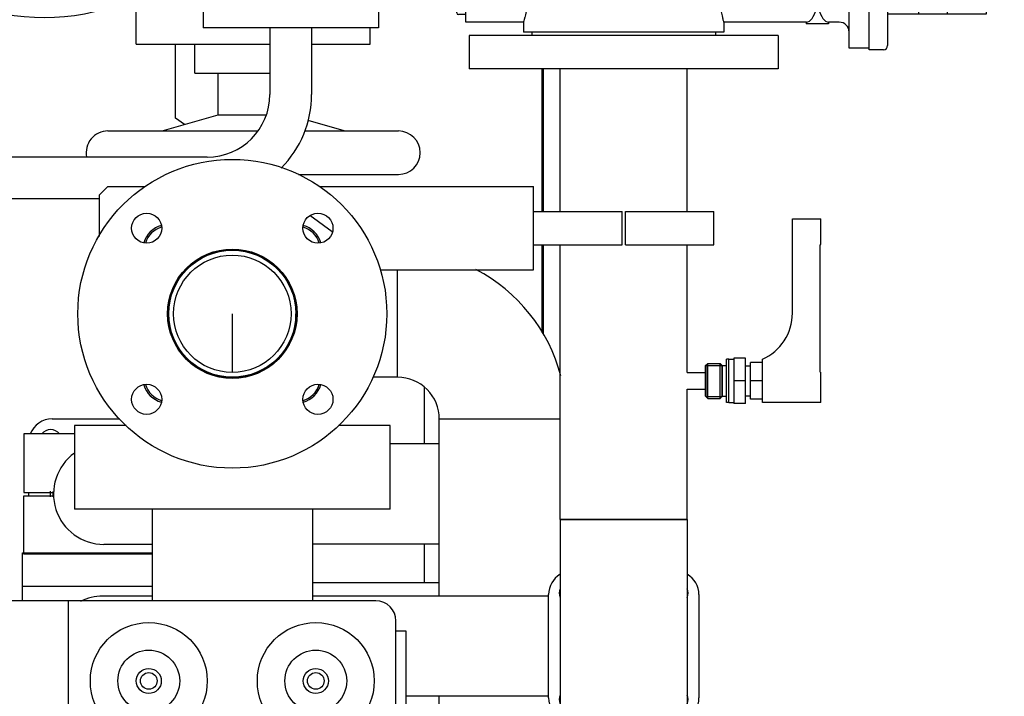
# Model space of a CAD drawing. Header units: millimetres. Extents: x 0 to 1189, y 0 to 841.
# Tile 176 of 179: x 947 to 971, y 673 to 689. Entities that reach past the tile are written whole.
import ezdxf
from ezdxf.enums import TextEntityAlignment as Align

# ---------------------------------------------------------------- set-up
doc = ezdxf.new("R2010")
doc.units = ezdxf.units.MM
doc.header["$LTSCALE"] = 65.395
doc.layers.get('0').update_dxf_attribs({"linetype": 'CONTINUOUS'})
for name, color, linetype in [('0006_725600_24_SIMPLE1_X_PBL464', 7, 'CONTINUOUS'), ('1907_153701_06_AC_PBL571', 7, 'CONTINUOUS'), ('1907_153701_06_AC_PBL572', 7, 'CONTINUOUS'), ('25007_040000_TLKGS_KS_V_ABL574', 7, 'CONTINUOUS'), ('25007_041000_TLKGS_KS_V_ABL575', 7, 'CONTINUOUS'), ('25007_060000_TLKGS_KGS_V_ABL465', 7, 'CONTINUOUS'), ('25007_061000_TLKGS_KGS_V_ABL466', 7, 'CONTINUOUS'), ('25007_153200_271333_ABL395', 7, 'CONTINUOUS'), ('25007_153200_34_ABL549', 7, 'CONTINUOUS'), ('25007_153200_34_T1_PBL550', 7, 'CONTINUOUS'), ('25007_153200_34_T2_PBL558', 7, 'CONTINUOUS'), ('25007_153200_46_ABL475', 7, 'CONTINUOUS'), ('25007_153200_46_T1_PBL476', 7, 'CONTINUOUS'), ('25007_153200_47_ABL417', 7, 'CONTINUOUS'), ('25007_153200_47_T1_PBL708', 7, 'CONTINUOUS'), ('25007_153200_47_T2_PBL496', 7, 'CONTINUOUS'), ('25007_153202_22_ABL695', 7, 'CONTINUOUS'), ('25007_153202_22_T1_PBL696', 7, 'CONTINUOUS'), ('25007_153202_23_ABL700', 7, 'CONTINUOUS'), ('25007_153202_23_T1_PBL701', 7, 'CONTINUOUS'), ('25007_153202_26_ABL462', 7, 'CONTINUOUS'), ('25007_153202_26_T1_PBL498', 7, 'CONTINUOUS'), ('25007_153202_48_ABL689', 7, 'CONTINUOUS'), ('25007_153202_48_ABL691', 7, 'CONTINUOUS'), ('25007_153202_48_T2_PBL2382', 7, 'CONTINUOUS'), ('25007_153701_26_PBL489', 7, 'CONTINUOUS'), ('25007_153701_48_PBL567', 7, 'CONTINUOUS'), ('6M25C_GENSET_GENERATOR_ABL479', 7, 'CONTINUOUS'), ('ARI_ZESA_DN80_PN16_EPDM_PBL587', 7, 'CONTINUOUS'), ('BOGEN-S-2D-90-60_3X2_9_PBL495', 7, 'CONTINUOUS'), ('BOGEN-S-2D-90-76_1X2_9_PBL551', 7, 'CONTINUOUS'), ('D7603-A21X26-CU_PBL555', 7, 'CONTINUOUS'), ('DIN16182-BG100X63_PBL455', 7, 'CONTINUOUS'), ('E1514-IBC_DN65PN40X2_PBL2381', 7, 'CONTINUOUS'), ('links_2_VBL392', 7, 'CONTINUOUS'), ('N4011-C1-90X61_PBL418', 7, 'CONTINUOUS'), ('N4011-C1-90X61_PBL552', 7, 'CONTINUOUS'), ('N4011-C1-90X61_PBL702', 7, 'CONTINUOUS'), ('RKD3000-60_PBL490', 7, 'CONTINUOUS'), ('RKD3000-60_PBL494', 7, 'CONTINUOUS'), ('RKD3000-60_PBL542', 7, 'CONTINUOUS')]:
    doc.layers.add(name, color=color, linetype=linetype)
doc.styles.get("Standard").update_dxf_attribs({"font": 'txt', "width": 0.6})
doc.dimstyles.new('DIMSTYLE_2', dxfattribs={"dimtxt": 3.5, "dimasz": 3.5, "dimexe": 1.8, "dimexo": 0, "dimgap": 0.875, "dimtad": 1, "dimdec": 0, "dimlfac": 25, "dimdsep": 46, "dimtxsty": 'STANDARD', "dimblk": '_FILLED', "dimblk1": '_FILLED', "dimblk2": '_FILLED', "dimcen": 0.09, "dimadec": 0, "dimazin": 0, "dimtp": 2, "dimtm": 2, "dimtfac": 1, "dimtdec": 0, "dimtofl": 0, "dimtmove": 0, "dimatfit": 3, "dimldrblk": '_FILLED', "dimfxl": 1, "dimtolj": 1, "dimarcsym": 0})
doc.dimstyles.new('DIMSTYLE_4', dxfattribs={"dimtxt": 3.5, "dimasz": 3.5, "dimexe": 1.8, "dimexo": 0, "dimgap": 0.875, "dimtad": 1, "dimlfac": 25, "dimdsep": 46, "dimtxsty": 'STANDARD', "dimblk": '_FILLED', "dimblk1": '_FILLED', "dimblk2": '_FILLED', "dimcen": 0.09, "dimadec": 0, "dimazin": 0, "dimtp": 1.2, "dimtm": 1.2, "dimtfac": 1, "dimtofl": 0, "dimtmove": 0, "dimatfit": 3, "dimldrblk": '_FILLED', "dimfxl": 1, "dimtolj": 1, "dimarcsym": 0})

# ---------------------------------------------------------------- blocks, each defined once
blk = doc.blocks.new('_FILLED')
at = {"color": 0, "linetype": 'BYBLOCK'}
blk.add_solid([(0, 0), (-1, 0.1671), (-1, -0.1671)], dxfattribs=at)
blk = doc.blocks.new('*D12')
at = {"color": 2, "linetype": 'CONTINUOUS'}
for p, q in [((971.96, 792.776), (989.84, 792.776)), ((988.04, 792.776), (988.04, 716.188)), ((988.04, 639.6), (988.04, 716.188)), ((958, 639.6), (989.84, 639.6))]:
    blk.add_line(p, q, dxfattribs=at)
at = {"color": 2, "linetype": 'CONTINUOUS', "xscale": 3.5, "yscale": 3.5, "zscale": 3.5}
for p, rotation in [((988.04, 792.776), 90), ((988.04, 639.6), 270)]:
    blk.add_blockref('_FILLED', p, dxfattribs=dict(at, rotation=rotation))
at = {"color": 2, "linetype": 'CONTINUOUS', "width": 0.672619}
blk.add_text('3829', height=3.5, rotation=90, dxfattribs=at).set_placement((987.165, 716.188), align=Align.CENTER)
blk = doc.blocks.new('*D13')
at = {"color": 2, "linetype": 'CONTINUOUS'}
for p, q in [((946.753, 690), (982.84, 690)), ((981.04, 690), (981.04, 664.8)), ((981.04, 639.6), (981.04, 664.8)), ((958, 639.6), (982.84, 639.6))]:
    blk.add_line(p, q, dxfattribs=at)
at = {"color": 2, "linetype": 'CONTINUOUS', "xscale": 3.5, "yscale": 3.5, "zscale": 3.5}
for p, rotation in [((981.04, 690), 90), ((981.04, 639.6), 270)]:
    blk.add_blockref('_FILLED', p, dxfattribs=dict(at, rotation=rotation))
at = {"color": 2, "linetype": 'CONTINUOUS', "width": 0.636905}
blk.add_text('1260', height=3.5, rotation=90, dxfattribs=at).set_placement((980.165, 664.8), align=Align.CENTER)
blk = doc.blocks.new('N4011-C1-90X61_PBL418', base_point=(961.378, 657.371))
at = {"layer": 'N4011-C1-90X61_PBL418', "color": 7, "linetype": 'CONTINUOUS'}
for p, q in [((962.554, 657.671), (960.202, 657.671)), ((962.554, 657.071), (962.554, 657.671)), ((962.554, 657.071), (960.202, 657.071))]:
    blk.add_line(p, q, dxfattribs=at)
blk = doc.blocks.new('BOGEN-S-2D-90-60_3X2_9_PBL495', base_point=(949.374, 677.407))
at = {"layer": 'BOGEN-S-2D-90-60_3X2_9_PBL495', "color": 7, "linetype": 'CONTINUOUS'}
blk.add_line((950.28, 676.314), (949.123, 676.314), dxfattribs=at)
blk.add_arc((949.123, 677.52), 1.206, 125.685, 270, dxfattribs=at)
blk = doc.blocks.new('25007_153200_47_T2_PBL496', base_point=(955.639, 677.52))
at = {"layer": '25007_153200_47_T2_PBL496', "color": 7, "linetype": 'CONTINUOUS'}
for p, q in [((957.158, 678.72), (955.98, 678.72)), ((957.158, 676.32), (954.12, 676.32))]:
    blk.add_line(p, q, dxfattribs=at)
blk = doc.blocks.new('N4011-C1-90X61_PBL552', base_point=(948.413, 678.387))
at = {"layer": 'N4011-C1-90X61_PBL552', "color": 7, "linetype": 'CONTINUOUS'}
for p, q in [((947.883, 679.32), (949.503, 679.32)), ((947.323, 677.48), (947.323, 677.56))]:
    blk.add_line(p, q, dxfattribs=at)
for centre, radius, start, end in [((947.883, 678.76), 0.56, 90, 159.0382), ((947.85, 678.793), 0.27, 38.3673, 141.6327), ((949.123, 677.52), 1.289, 177.0251, 182.9676), ((949.123, 677.52), 1.22, 176.976, 183.0164)]:
    blk.add_arc(centre, radius, start, end, dxfattribs=at)
blk = doc.blocks.new('25007_153200_47_T1_PBL708', base_point=(961.954, 661.974))
at = {"layer": '25007_153200_47_T1_PBL708', "color": 7, "linetype": 'CONTINUOUS'}
for p, q in [((961.954, 664.6), (961.954, 666.277)), ((961.954, 661), (961.954, 662.6)), ((961.954, 657.671), (961.954, 660.12))]:
    blk.add_line(p, q, dxfattribs=at)
blk = doc.blocks.new('25007_153200_47_ABL417', base_point=(954.939, 668.195))
at = {"layer": '25007_153200_47_T1_PBL708'}
blk.add_blockref('25007_153200_47_T1_PBL708', (961.954, 661.974), dxfattribs=at)
at = {"layer": '25007_153200_47_T2_PBL496'}
blk.add_blockref('25007_153200_47_T2_PBL496', (955.639, 677.52), dxfattribs=at)
at = {"layer": 'BOGEN-S-2D-90-60_3X2_9_PBL495'}
blk.add_blockref('BOGEN-S-2D-90-60_3X2_9_PBL495', (949.374, 677.407), dxfattribs=at)
at = {"layer": 'N4011-C1-90X61_PBL418'}
blk.add_blockref('N4011-C1-90X61_PBL418', (961.378, 657.371), dxfattribs=at)
at = {"layer": 'N4011-C1-90X61_PBL552'}
blk.add_blockref('N4011-C1-90X61_PBL552', (948.413, 678.387), dxfattribs=at)
blk = doc.blocks.new('DIN16182-BG100X63_PBL455', base_point=(964.696, 681.902))
at = {"layer": 'DIN16182-BG100X63_PBL455', "color": 7, "linetype": 'CONTINUOUS'}
for p, q in [((965.615, 684.112), (966.295, 684.112)), ((965.615, 681.852), (965.615, 684.112)), ((966.295, 683.496), (966.295, 684.112)), ((966.277, 683.492), (966.295, 683.496)), ((966.277, 680.437), (966.277, 683.492)), ((963.535, 680.6), (963.586, 680.651)), ((963.535, 679.864), (963.535, 680.6)), ((963.539, 680.604), (963.539, 679.86)), ((963.586, 680.651), (963.884, 680.651)), ((963.586, 679.813), (963.586, 680.651)), ((963.884, 680.651), (963.935, 680.6)), ((963.884, 679.813), (963.884, 680.651)), ((963.931, 680.604), (963.931, 679.86)), ((963.935, 680.6), (964.035, 680.6)), ((963.935, 679.864), (963.935, 680.6)), ((964.095, 680.752), (964.215, 680.752)), ((964.095, 679.712), (964.095, 680.752)), ((964.495, 680.772), (964.215, 680.772)), ((964.215, 680.772), (964.215, 679.692)), ((964.495, 679.692), (964.495, 680.772)), ((964.895, 680.672), (964.615, 680.672)), ((964.615, 679.792), (964.615, 680.672)), ((964.895, 679.712), (964.895, 680.752)), ((963.097, 680.432), (963.535, 680.432)), ((964.495, 680.592), (964.615, 680.592)), ((966.277, 680.437), (966.295, 680.432)), ((966.295, 679.712), (966.295, 680.432)), ((964.495, 680.232), (964.215, 680.232)), ((964.895, 680.232), (964.615, 680.232)), ((963.097, 680.032), (963.535, 680.032)), ((963.535, 679.864), (963.586, 679.813)), ((963.586, 679.813), (963.884, 679.813)), ((963.884, 679.813), (963.935, 679.864)), ((963.935, 679.864), (964.035, 679.864)), ((964.095, 679.712), (964.215, 679.712)), ((964.495, 679.692), (964.215, 679.692)), ((964.495, 679.872), (964.615, 679.872)), ((964.895, 679.792), (964.615, 679.792)), ((966.295, 679.712), (964.895, 679.712))]:
    blk.add_line(p, q, dxfattribs=at)
at = {"layer": 'DIN16182-BG100X63_PBL455', "color": 2, "linetype": 'CONTINUOUS'}
for p, q in [((963.539, 680.604), (963.931, 680.604)), ((963.539, 679.86), (963.931, 679.86))]:
    blk.add_line(p, q, dxfattribs=at)
at = {"layer": 'DIN16182-BG100X63_PBL455', "color": 7, "linetype": 'CONTINUOUS'}
blk.add_arc((964.415, 681.852), 1.2, 293.5782, 360, dxfattribs=at)
blk = doc.blocks.new('EN1092-1-01A-DN65_PN16-77_5_PBL463', base_point=(961.575, 670.632))
at = {"layer": 'EN1092-1-01A-DN65_PN16-77_5_PBL463', "color": 7, "linetype": 'CONTINUOUS'}
for p, q in [((957.875, 671.032), (965.275, 671.032)), ((957.875, 670.232), (957.875, 671.032)), ((965.275, 670.232), (965.275, 671.032)), ((957.875, 670.232), (965.275, 670.232))]:
    blk.add_line(p, q, dxfattribs=at)
blk = doc.blocks.new('T-STUECK-S-76_1X2_9-60_3X2_9_PBL497', base_point=(961.575, 673.972))
at = {"layer": 'T-STUECK-S-76_1X2_9-60_3X2_9_PBL497', "color": 7, "linetype": 'CONTINUOUS'}
for p, q in [((963.097, 676.912), (960.053, 676.912)), ((960.053, 676.912), (960.053, 671.032)), ((963.097, 676.912), (963.097, 671.032))]:
    blk.add_line(p, q, dxfattribs=at)
blk = doc.blocks.new('25007_153202_26_T1_PBL498', base_point=(961.575, 682.31))
at = {"layer": '25007_153202_26_T1_PBL498', "color": 7, "linetype": 'CONTINUOUS'}
for p, q in [((960.053, 684.291), (960.053, 687.708)), ((963.097, 684.291), (963.097, 687.708)), ((960.053, 676.912), (960.053, 683.491)), ((963.097, 680.432), (963.097, 683.491)), ((963.097, 676.912), (963.097, 680.032)), ((960.053, 676.912), (963.097, 676.912))]:
    blk.add_line(p, q, dxfattribs=at)
blk = doc.blocks.new('EN1092-1-01A-DN65_PN16-77_5_PBL589', base_point=(961.575, 688.108))
at = {"layer": 'EN1092-1-01A-DN65_PN16-77_5_PBL589', "color": 7, "linetype": 'CONTINUOUS'}
for p, q in [((965.275, 688.508), (957.875, 688.508)), ((957.875, 688.508), (957.875, 687.708)), ((965.275, 688.508), (965.275, 687.708)), ((965.275, 687.708), (957.875, 687.708))]:
    blk.add_line(p, q, dxfattribs=at)
blk = doc.blocks.new('N4011-C1-90X61_PBL702', base_point=(961.575, 673.872))
at = {"layer": 'N4011-C1-90X61_PBL702', "color": 7, "linetype": 'CONTINUOUS'}
for p, q in [((959.775, 672.632), (959.775, 675.112)), ((963.375, 675.112), (963.375, 672.632))]:
    blk.add_line(p, q, dxfattribs=at)
for centre, radius, start, end in [((960.335, 675.112), 0.56, 120.2787, 180), ((962.815, 675.112), 0.56, 0, 59.7213), ((960.302, 675.145), 0.27, 157.4866, 202.5134), ((962.848, 675.145), 0.27, 337.4866, 22.5134), ((960.335, 672.632), 0.56, 180, 239.7213), ((960.302, 672.599), 0.27, 157.4866, 202.5134), ((962.848, 672.599), 0.27, 337.4866, 22.5134), ((962.815, 672.632), 0.56, 300.2787, 360)]:
    blk.add_arc(centre, radius, start, end, dxfattribs=at)
blk = doc.blocks.new('25007_153202_26_ABL462', base_point=(961.575, 679.37))
at = {"layer": '25007_153202_26_T1_PBL498'}
blk.add_blockref('25007_153202_26_T1_PBL498', (961.575, 682.31), dxfattribs=at)
at = {"layer": 'EN1092-1-01A-DN65_PN16-77_5_PBL463'}
blk.add_blockref('EN1092-1-01A-DN65_PN16-77_5_PBL463', (961.575, 670.632), dxfattribs=at)
at = {"layer": 'EN1092-1-01A-DN65_PN16-77_5_PBL589'}
blk.add_blockref('EN1092-1-01A-DN65_PN16-77_5_PBL589', (961.575, 688.108), dxfattribs=at)
at = {"layer": 'N4011-C1-90X61_PBL702'}
blk.add_blockref('N4011-C1-90X61_PBL702', (961.575, 673.872), dxfattribs=at)
at = {"layer": 'T-STUECK-S-76_1X2_9-60_3X2_9_PBL497'}
blk.add_blockref('T-STUECK-S-76_1X2_9-60_3X2_9_PBL497', (961.575, 673.972), dxfattribs=at)
blk = doc.blocks.new('25007_153200_46_T1_PBL476', base_point=(954.169, 673.872))
at = {"layer": '25007_153200_46_T1_PBL476', "color": 7, "linetype": 'CONTINUOUS'}
for p, q in [((950.28, 675.072), (949.095, 675.072)), ((959.775, 675.072), (954.12, 675.072)), ((959.775, 672.672), (956.36, 672.672))]:
    blk.add_line(p, q, dxfattribs=at)
blk.add_arc((949.095, 673.872), 1.2, 90, 116.3291, dxfattribs=at)
blk = doc.blocks.new('25007_153200_46_ABL475', base_point=(954.169, 673.872))
at = {"layer": '25007_153200_46_T1_PBL476'}
blk.add_blockref('25007_153200_46_T1_PBL476', (954.169, 673.872), dxfattribs=at)
blk = doc.blocks.new('25007_153701_26_PBL489', base_point=(948.727, 675.712))
at = {"layer": '25007_153701_26_PBL489', "color": 7, "linetype": 'CONTINUOUS'}
for p, q in [((947.175, 676.112), (950.28, 676.112)), ((947.175, 675.312), (947.175, 676.112)), ((947.175, 675.312), (950.28, 675.312))]:
    blk.add_line(p, q, dxfattribs=at)
blk = doc.blocks.new('RKD3000-60_PBL490', base_point=(948.727, 675.136))
at = {"layer": 'RKD3000-60_PBL490', "color": 7, "linetype": 'CONTINUOUS'}
for p, q in [((947.175, 675.312), (950.28, 675.312)), ((947.175, 674.96), (947.175, 675.312))]:
    blk.add_line(p, q, dxfattribs=at)
blk = doc.blocks.new('RKD3000-60_PBL494', base_point=(948.741, 676.78))
at = {"layer": 'RKD3000-60_PBL494', "color": 7, "linetype": 'CONTINUOUS'}
for p, q in [((947.203, 677.48), (947.924, 677.48)), ((947.203, 676.08), (947.203, 677.48)), ((950.28, 676.08), (947.203, 676.08))]:
    blk.add_line(p, q, dxfattribs=at)
blk = doc.blocks.new('LAUTERBACH_SP_RING_2_0185_50_PBL499', base_point=(952.2, 678.16))
at = {"layer": 'LAUTERBACH_SP_RING_2_0185_50_PBL499', "color": 7, "linetype": 'CONTINUOUS'}
for p, q in [((949.66, 679.16), (948.42, 679.16)), ((948.42, 679.16), (948.42, 677.16)), ((955.98, 679.16), (954.74, 679.16)), ((955.98, 677.16), (955.98, 679.16)), ((955.98, 677.16), (948.42, 677.16))]:
    blk.add_line(p, q, dxfattribs=at)
blk = doc.blocks.new('RKD3000-60_PBL542', base_point=(947.811, 678.26))
at = {"layer": 'RKD3000-60_PBL542', "color": 7, "linetype": 'CONTINUOUS'}
for p, q in [((948.42, 678.96), (947.203, 678.96)), ((947.203, 678.96), (947.203, 677.56)), ((947.203, 677.56), (947.924, 677.56))]:
    blk.add_line(p, q, dxfattribs=at)
blk = doc.blocks.new('25007_153200_34_T1_PBL550', base_point=(958.605, 672.202))
at = {"layer": '25007_153200_34_T1_PBL550', "color": 7, "linetype": 'CONTINUOUS'}
for p, q in [((957.158, 679.32), (960.053, 679.32)), ((957.158, 675.072), (957.158, 679.32)), ((957.158, 665.083), (957.158, 672.672))]:
    blk.add_line(p, q, dxfattribs=at)
blk = doc.blocks.new('BOGEN-S-2D-90-76_1X2_9_PBL551', base_point=(958.114, 681.341))
at = {"layer": 'BOGEN-S-2D-90-76_1X2_9_PBL551', "color": 7, "linetype": 'CONTINUOUS'}
for p, q in [((956.16, 680.318), (956.16, 682.891)), ((957.158, 679.32), (960.053, 679.32))]:
    blk.add_line(p, q, dxfattribs=at)
for radius, start, end in [(4.042, 14.8087, 62.3618), (0.998, 359.9998, 90.0002)]:
    blk.add_arc((956.16, 679.32), radius, start, end, dxfattribs=at)
blk = doc.blocks.new('25007_153200_34_T2_PBL558', base_point=(955.864, 681.604))
at = {"layer": '25007_153200_34_T2_PBL558', "color": 7, "linetype": 'CONTINUOUS'}
for q in [(956.16, 682.891), (955.569, 680.318)]:
    blk.add_line((956.16, 680.318), q, dxfattribs=at)
blk = doc.blocks.new('25007_153200_34_ABL549', base_point=(957.818, 674.223))
at = {"layer": '25007_153200_34_T1_PBL550'}
blk.add_blockref('25007_153200_34_T1_PBL550', (958.605, 672.202), dxfattribs=at)
at = {"layer": '25007_153200_34_T2_PBL558'}
blk.add_blockref('25007_153200_34_T2_PBL558', (955.864, 681.604), dxfattribs=at)
at = {"layer": 'BOGEN-S-2D-90-76_1X2_9_PBL551'}
blk.add_blockref('BOGEN-S-2D-90-76_1X2_9_PBL551', (958.114, 681.341), dxfattribs=at)
blk = doc.blocks.new('D7603-A21X26-CU_PBL555', base_point=(964.065, 680.232))
at = {"layer": 'D7603-A21X26-CU_PBL555', "color": 7, "linetype": 'CONTINUOUS'}
for p, q in [((964.095, 680.75), (964.035, 680.75)), ((964.035, 679.714), (964.035, 680.75)), ((964.095, 679.714), (964.035, 679.714))]:
    blk.add_line(p, q, dxfattribs=at)
blk = doc.blocks.new('25007_153701_48_PBL567', base_point=(954.215, 683.891))
at = {"layer": '25007_153701_48_PBL567', "color": 7, "linetype": 'CONTINUOUS'}
for p, q in [((949.215, 684.891), (949.015, 684.691)), ((949.215, 684.891), (950.112, 684.891)), ((954.288, 684.891), (959.415, 684.891)), ((959.415, 682.891), (959.415, 684.891)), ((949.015, 683.695), (949.015, 684.691)), ((955.74, 682.891), (959.415, 682.891))]:
    blk.add_line(p, q, dxfattribs=at)
blk = doc.blocks.new('1907_153701_06_AC_PBL571', base_point=(960.475, 683.891))
at = {"layer": '1907_153701_06_AC_PBL571', "color": 7, "linetype": 'CONTINUOUS'}
for p, q in [((959.415, 684.291), (961.535, 684.291)), ((961.535, 683.491), (961.535, 684.291)), ((959.415, 683.491), (961.535, 683.491))]:
    blk.add_line(p, q, dxfattribs=at)
blk = doc.blocks.new('1907_153701_06_AC_PBL572', base_point=(962.675, 683.891))
at = {"layer": '1907_153701_06_AC_PBL572', "color": 7, "linetype": 'CONTINUOUS'}
for p, q in [((961.615, 684.291), (963.735, 684.291)), ((961.615, 683.491), (961.615, 684.291)), ((963.735, 683.491), (963.735, 684.291)), ((961.615, 683.491), (963.735, 683.491))]:
    blk.add_line(p, q, dxfattribs=at)
blk = doc.blocks.new('ARI_ZESA_DN80_PN16_EPDM_PBL587', base_point=(963.919, 689.508))
at = {"layer": 'ARI_ZESA_DN80_PN16_EPDM_PBL587', "color": 7, "linetype": 'CONTINUOUS'}
for p, q in [((967.455, 690.808), (966.975, 690.808)), ((966.975, 688.208), (966.975, 690.808)), ((967.795, 690.848), (967.455, 690.848)), ((967.455, 688.168), (967.455, 690.848)), ((967.895, 690.748), (967.895, 688.268)), ((959.375, 690.508), (963.775, 690.508)), ((959.375, 690.508), (959.375, 690.428)), ((963.775, 690.508), (963.775, 690.428)), ((959.175, 690.428), (963.975, 690.428)), ((959.175, 690.428), (959.175, 690.188)), ((963.975, 690.428), (963.975, 690.188)), ((959.175, 690.188), (957.795, 690.188)), ((957.795, 689.768), (957.795, 690.188)), ((965.948, 690.188), (963.975, 690.188)), ((965.948, 690.228), (966.482, 690.228)), ((965.948, 690.228), (965.948, 690.188)), ((965.95, 690.188), (965.948, 690.188)), ((966.482, 690.188), (966.48, 690.188)), ((966.482, 690.228), (966.482, 690.188)), ((966.735, 690.188), (966.482, 690.188)), ((957.575, 689.048), (957.575, 689.968)), ((957.795, 690.008), (957.615, 690.008)), ((967.895, 689.988), (970.263, 689.988)), ((968.639, 689.988), (968.639, 689.028)), ((969.331, 689.028), (969.331, 689.988)), ((970.263, 689.028), (970.263, 689.988)), ((957.747, 689.768), (960.651, 689.768)), ((960.02, 689.248), (960.02, 689.768)), ((962.499, 689.768), (965.367, 689.768)), ((963.13, 689.768), (963.13, 689.248)), ((967.895, 689.508), (968.639, 689.508)), ((960.651, 689.248), (957.747, 689.248)), ((957.795, 688.828), (957.795, 689.248)), ((965.367, 689.248), (962.499, 689.248)), ((957.795, 689.008), (957.615, 689.008)), ((967.895, 689.028), (970.263, 689.028)), ((959.175, 688.828), (957.795, 688.828)), ((959.175, 688.828), (959.175, 688.588)), ((965.948, 688.828), (963.975, 688.828)), ((963.975, 688.828), (963.975, 688.588)), ((965.95, 688.828), (965.948, 688.828)), ((965.948, 688.828), (965.948, 688.788)), ((966.482, 688.788), (965.948, 688.788)), ((966.482, 688.828), (966.48, 688.828)), ((966.735, 688.828), (966.482, 688.828)), ((966.482, 688.828), (966.482, 688.788)), ((963.975, 688.588), (959.175, 688.588)), ((959.375, 688.588), (959.375, 688.508)), ((963.775, 688.588), (963.775, 688.508)), ((967.455, 688.208), (966.975, 688.208)), ((967.795, 688.168), (967.455, 688.168))]:
    blk.add_line(p, q, dxfattribs=at)
for centre, radius, start, end in [((967.795, 690.748), 0.1, 0, 90), ((966.735, 690.428), 0.24, 270, 360), ((957.615, 689.968), 0.04, 90, 180), ((957.615, 689.048), 0.04, 180, 270), ((966.735, 688.588), 0.24, 0, 90), ((967.795, 688.268), 0.1, 270, 360)]:
    blk.add_arc(centre, radius, start, end, dxfattribs=at)
for centre, major_axis, ratio, start_param, end_param in [((965.945, 689.508), (0, 0.68), 0.414214, -1.021651, -0.01801), ((966.485, 689.508), (0, 0.68), 0.414214, 0.017875, 1.021651), ((957.672, 689.508), (0, 0.5), 0.176142, -2.117647, -1.023945), ((965.478, 689.508), (0, 0.68), 0.176142, 1.178455, 1.963138), ((965.945, 689.508), (0, 0.68), 0.414214, -3.123583, -2.119942), ((966.485, 689.508), (0, 0.68), 0.414214, -4.163244, -3.159468)]:
    blk.add_ellipse(centre, major_axis=major_axis, ratio=ratio, start_param=start_param, end_param=end_param, dxfattribs=at)
for points, knots in [([(959.175, 690.188), (959.174, 690.178), (959.193, 690.14), (959.207, 690.057), (959.238, 689.928), (959.252, 689.825), (959.259, 689.768)], [0, 0, 0, 0, 0.07171, 0.277914, 0.596669, 1, 1, 1, 1]), ([(963.975, 690.188), (963.981, 690.196), (963.949, 690.115), (963.948, 690.072), (963.91, 689.921), (963.898, 689.825), (963.891, 689.768)], [0, 0, 0, 0, 0.071662, 0.277914, 0.596813, 1, 1, 1, 1]), ([(966.244, 689.863), (966.241, 689.85), (966.233, 689.831), (966.2, 689.826), (966.21, 689.847), (966.213, 689.856)], [0, 0, 0, 0, 0.519467, 0.652636, 1, 1, 1, 1]), ([(959.259, 689.248), (959.247, 689.146), (959.22, 688.975), (959.191, 688.904), (959.176, 688.818), (959.175, 688.828)], [0, 0, 0, 0, 0.721922, 0.928397, 1, 1, 1, 1]), ([(963.975, 688.828), (963.976, 688.838), (963.957, 688.876), (963.943, 688.959), (963.912, 689.089), (963.898, 689.191), (963.891, 689.248)], [0, 0, 0, 0, 0.07171, 0.277914, 0.596669, 1, 1, 1, 1]), ([(966.244, 689.153), (966.241, 689.167), (966.234, 689.186), (966.201, 689.191), (966.211, 689.169), (966.214, 689.16)], [0, 0, 0, 0, 0.517976, 0.646508, 1, 1, 1, 1])]:
    blk.add_open_spline(points, degree=3, knots=knots, dxfattribs=at)
blk = doc.blocks.new('T-STUECK-S-76_1X2_9-76_1X2_9_PBL690', base_point=(952.2, 681.766))
at = {"layer": 'T-STUECK-S-76_1X2_9-76_1X2_9_PBL690', "color": 7, "linetype": 'CONTINUOUS'}
for p, q in [((950.678, 681.692), (950.678, 681.84)), ((953.722, 681.692), (953.722, 681.84))]:
    blk.add_line(p, q, dxfattribs=at)
blk = doc.blocks.new('25007_153202_48_ABL691', base_point=(952.2, 681.137))
at = {"layer": '25007_153202_48_ABL691', "color": 7, "linetype": 'CONTINUOUS', "true_color": 0x9f6338}
blk.add_line((952.2, 681.84), (952.2, 680.434), dxfattribs=at)
blk = doc.blocks.new('25007_153202_48_T2_PBL2382', base_point=(952.2, 681.84))
at = {"layer": '25007_153202_48_T2_PBL2382', "color": 7, "linetype": 'CONTINUOUS'}
for radius in [1.522, 1.406]:
    blk.add_circle((952.2, 681.84), radius, dxfattribs=at)
blk = doc.blocks.new('25007_153202_48_ABL689', base_point=(952.2, 681.84))
at = {"layer": '25007_153202_48_ABL691'}
blk.add_blockref('25007_153202_48_ABL691', (952.2, 681.137), dxfattribs=at)
at = {"layer": '25007_153202_48_T2_PBL2382'}
blk.add_blockref('25007_153202_48_T2_PBL2382', (952.2, 681.84), dxfattribs=at)
at = {"layer": 'T-STUECK-S-76_1X2_9-76_1X2_9_PBL690'}
blk.add_blockref('T-STUECK-S-76_1X2_9-76_1X2_9_PBL690', (952.2, 681.766), dxfattribs=at)
blk = doc.blocks.new('25007_153202_22_T1_PBL696', base_point=(959.623, 690.702))
at = {"layer": '25007_153202_22_T1_PBL696', "color": 7, "linetype": 'CONTINUOUS'}
for p, q in [((959.623, 698.548), (959.623, 700.01)), ((959.623, 695.926), (959.623, 696.628)), ((959.623, 691.825), (959.623, 692.527)), ((959.623, 690.508), (959.623, 690.588)), ((959.623, 684.291), (959.623, 687.708)), ((959.623, 681.395), (959.623, 683.491))]:
    blk.add_line(p, q, dxfattribs=at)
blk = doc.blocks.new('25007_153202_22_ABL695', base_point=(959.623, 690.702))
at = {"layer": '25007_153202_22_T1_PBL696'}
blk.add_blockref('25007_153202_22_T1_PBL696', (959.623, 690.702), dxfattribs=at)
blk = doc.blocks.new('25007_153202_23_T1_PBL701', base_point=(960.851, 690.682))
at = {"layer": '25007_153202_23_T1_PBL701', "color": 7, "linetype": 'CONTINUOUS'}
for p, q in [((959.651, 698.548), (959.651, 700.01)), ((959.651, 695.936), (959.651, 696.621)), ((959.651, 691.835), (959.651, 692.52)), ((959.651, 690.508), (959.651, 690.588)), ((962.051, 690.508), (962.051, 690.564)), ((959.651, 684.291), (959.651, 687.708)), ((959.651, 681.355), (959.651, 683.491))]:
    blk.add_line(p, q, dxfattribs=at)
blk = doc.blocks.new('25007_153202_23_ABL700', base_point=(960.851, 690.682))
at = {"layer": '25007_153202_23_T1_PBL701'}
blk.add_blockref('25007_153202_23_T1_PBL701', (960.851, 690.682), dxfattribs=at)
blk = doc.blocks.new('EN1092-1-01A-DN65_PN16-77_5_PBL2380', base_point=(952.2, 681.84))
at = {"layer": 'EN1092-1-01A-DN65_PN16-77_5_PBL2380', "color": 7, "linetype": 'CONTINUOUS'}
for centre, radius in [((952.2, 681.84), 3.7), ((950.149, 683.891), 0.36), ((954.251, 683.891), 0.36), ((952.2, 681.84), 1.55), ((950.149, 679.789), 0.36), ((954.251, 679.789), 0.36)]:
    blk.add_circle(centre, radius, dxfattribs=at)
blk = doc.blocks.new('E1514-IBC_DN65PN40X2_PBL2381', base_point=(952.2, 681.84))
at = {"layer": 'E1514-IBC_DN65PN40X2_PBL2381', "color": 7, "linetype": 'CONTINUOUS'}
blk.add_circle((952.2, 681.84), 1.54, dxfattribs=at)
blk = doc.blocks.new('LAUTERBACH_SP_RING_2_Q105_50_PBL2383', base_point=(952.2, 681.84))
at = {"layer": 'LAUTERBACH_SP_RING_2_Q105_50_PBL2383', "color": 7, "linetype": 'CONTINUOUS'}
for centre, radius, start, end in [((950.66, 683.38), 0.6, 105.2252, 164.7748), ((950.66, 683.38), 0.56, 106.1583, 163.8417), ((953.74, 683.38), 0.56, 15.9641, 74.0359), ((953.74, 683.38), 0.6, 15.4651, 74.5349), ((950.66, 680.3), 0.6, 195.4651, 254.5349), ((950.66, 680.3), 0.56, 195.9641, 254.0359), ((953.74, 680.3), 0.56, 286.1583, 343.8417), ((953.74, 680.3), 0.6, 285.2252, 344.7748)]:
    blk.add_arc(centre, radius, start, end, dxfattribs=at)
blk = doc.blocks.new('25007_153200_271333_ABL395', base_point=(925.57, 692.94))
at = {"layer": '1907_153701_06_AC_PBL571'}
blk.add_blockref('1907_153701_06_AC_PBL571', (960.475, 683.891), dxfattribs=at)
at = {"layer": '1907_153701_06_AC_PBL572'}
blk.add_blockref('1907_153701_06_AC_PBL572', (962.675, 683.891), dxfattribs=at)
at = {"layer": '25007_153200_34_ABL549'}
blk.add_blockref('25007_153200_34_ABL549', (957.818, 674.223), dxfattribs=at)
at = {"layer": '25007_153200_46_ABL475'}
blk.add_blockref('25007_153200_46_ABL475', (954.169, 673.872), dxfattribs=at)
at = {"layer": '25007_153200_47_ABL417'}
blk.add_blockref('25007_153200_47_ABL417', (954.939, 668.195), dxfattribs=at)
at = {"layer": '25007_153202_22_ABL695'}
blk.add_blockref('25007_153202_22_ABL695', (959.623, 690.702), dxfattribs=at)
at = {"layer": '25007_153202_23_ABL700'}
blk.add_blockref('25007_153202_23_ABL700', (960.851, 690.682), dxfattribs=at)
at = {"layer": '25007_153202_26_ABL462'}
blk.add_blockref('25007_153202_26_ABL462', (961.575, 679.37), dxfattribs=at)
at = {"layer": '25007_153202_48_ABL689'}
blk.add_blockref('25007_153202_48_ABL689', (952.2, 681.84), dxfattribs=at)
at = {"layer": '25007_153701_26_PBL489'}
blk.add_blockref('25007_153701_26_PBL489', (948.727, 675.712), dxfattribs=at)
at = {"layer": '25007_153701_48_PBL567'}
blk.add_blockref('25007_153701_48_PBL567', (954.215, 683.891), dxfattribs=at)
at = {"layer": 'ARI_ZESA_DN80_PN16_EPDM_PBL587'}
blk.add_blockref('ARI_ZESA_DN80_PN16_EPDM_PBL587', (963.919, 689.508), dxfattribs=at)
at = {"layer": 'D7603-A21X26-CU_PBL555'}
blk.add_blockref('D7603-A21X26-CU_PBL555', (964.065, 680.232), dxfattribs=at)
at = {"layer": 'DIN16182-BG100X63_PBL455'}
blk.add_blockref('DIN16182-BG100X63_PBL455', (964.696, 681.902), dxfattribs=at)
at = {"layer": 'E1514-IBC_DN65PN40X2_PBL2381'}
blk.add_blockref('E1514-IBC_DN65PN40X2_PBL2381', (952.2, 681.84), dxfattribs=at)
at = {"layer": 'EN1092-1-01A-DN65_PN16-77_5_PBL2380'}
blk.add_blockref('EN1092-1-01A-DN65_PN16-77_5_PBL2380', (952.2, 681.84), dxfattribs=at)
at = {"layer": 'LAUTERBACH_SP_RING_2_0185_50_PBL499'}
blk.add_blockref('LAUTERBACH_SP_RING_2_0185_50_PBL499', (952.2, 678.16), dxfattribs=at)
at = {"layer": 'LAUTERBACH_SP_RING_2_Q105_50_PBL2383'}
blk.add_blockref('LAUTERBACH_SP_RING_2_Q105_50_PBL2383', (952.2, 681.84), dxfattribs=at)
at = {"layer": 'RKD3000-60_PBL490'}
blk.add_blockref('RKD3000-60_PBL490', (948.727, 675.136), dxfattribs=at)
at = {"layer": 'RKD3000-60_PBL494'}
blk.add_blockref('RKD3000-60_PBL494', (948.741, 676.78), dxfattribs=at)
at = {"layer": 'RKD3000-60_PBL542'}
blk.add_blockref('RKD3000-60_PBL542', (947.811, 678.26), dxfattribs=at)
blk = doc.blocks.new('25007_765000_05_SIMPLE1_T1_X_PBL573', base_point=(950.72, 699.706))
at = {"layer": '25007_765000_05_SIMPLE1_T1_X_PBL573', "color": 7, "linetype": 'CONTINUOUS'}
for p, q in [((952.52, 714.816), (952.368, 714.392)), ((954.68, 714.816), (952.52, 714.816)), ((954.68, 714.816), (954.832, 714.392)), ((954.832, 714.392), (952.368, 714.392)), ((949.042, 713.77), (949.599, 713.769)), ((949.044, 713.767), (949.593, 713.767)), ((949.696, 711.816), (957.94, 711.816)), ((950.576, 709.816), (950.576, 711.816)), ((956.624, 709.816), (956.624, 711.816)), ((949.207, 709.816), (959.72, 709.816)), ((958.723, 708.846), (948.398, 708.846)), ((958.727, 708.856), (958.723, 708.846)), ((958.723, 708.846), (958.723, 707.656)), ((958.727, 708.856), (959.72, 708.856)), ((942.52, 706.418), (942.52, 708.437)), ((944.12, 708.477), (944.12, 708.416)), ((944.12, 708.416), (944.235, 708.416)), ((945.88, 707.97), (945.88, 707.358)), ((947.121, 708.108), (946.987, 708.108)), ((947.121, 708.144), (947.121, 708.108)), ((942.991, 707.761), (942.52, 707.898)), ((943.383, 707.647), (943.061, 707.74)), ((941.72, 706.418), (941.72, 707.566)), ((943.383, 707.647), (943.383, 706.418)), ((959.72, 707.656), (958.723, 707.656)), ((947.447, 707.064), (947.447, 707.065)), ((942.52, 691.416), (942.52, 700.001)), ((947.623, 699.916), (947.623, 691.936)), ((959.6, 699.916), (959.6, 698.548)), ((941.72, 697.923), (941.72, 699.685)), ((941.72, 691.416), (941.72, 697.588)), ((958.24, 696.656), (958.24, 697.068)), ((958.829, 696.656), (958.24, 696.656)), ((959.6, 696.634), (959.6, 695.924)), ((942.52, 692.808), (941.72, 692.808)), ((959.6, 692.533), (959.6, 691.936)), ((947.742, 691.416), (941.72, 691.416)), ((957.8, 690.985), (957.8, 690.216)), ((949.4, 690.77), (949.4, 690.216)), ((949.4, 690.736), (948.8, 690.736)), ((956.615, 690.736), (954.967, 690.736)), ((955.7, 690.736), (955.7, 688.696)), ((956.6, 690.736), (956.6, 690.216)), ((957.903, 690.736), (957.8, 690.736)), ((950.107, 690.216), (949.4, 690.216)), ((957.8, 690.216), (956.6, 690.216)), ((951.5, 689.683), (951.5, 688.696)), ((955.7, 688.696), (951.5, 688.696)), ((953.1, 688.696), (953.1, 687.096)), ((954.1, 688.696), (954.1, 687.096)), ((951.6, 685.596), (944.974, 685.596)), ((949.015, 684.596), (944.971, 684.596))]:
    blk.add_line(p, q, dxfattribs=at)
for centre, radius, start, end in [((953.6, 702.461), 11.995, 95.8954, 104.8001), ((953.6, 702.461), 11.995, 75.1999, 84.1046), ((954.194, 700.213), 14.32, 104.8001, 110.6176), ((953.006, 700.213), 14.32, 71.4239, 75.1999), ((947.144, 699.916), 0.479, 0.0065, 8.6684), ((960.08, 699.916), 0.48, 168.6822, 180), ((952.2, 693.616), 4, 82.3219, 97.6781), ((958.4, 691.936), 1.2, 354.5469, 360), ((948.8, 691.936), 1.2, 205.6793, 270), ((952.2, 693.616), 4, 262.3219, 277.6781), ((951.6, 687.096), 1.5, 270, 360), ((951.6, 687.096), 2.5, 315.1509, 360)]:
    blk.add_arc(centre, radius, start, end, dxfattribs=at)
for points in [[(943.383, 707.647), (944.046, 707.77), (944.709, 707.893), (945.373, 708.015)], [(947.742, 691.416), (947.664, 691.576), (947.623, 691.758), (947.623, 691.936)]]:
    blk.add_open_spline(points, degree=3, dxfattribs=at)
for points, knots in [([(947.447, 707.065), (947.418, 707.188), (947.325, 707.541), (947.206, 707.886), (947.121, 708.108)], [0, 0, 0, 0, 0.347466, 1, 1, 1, 1]), ([(957.8, 690.985), (957.8, 691.019), (957.77, 691.099), (957.628, 691.149), (957.453, 691.104), (957.261, 691.017), (957.064, 690.915), (956.88, 690.823), (956.733, 690.764), (956.647, 690.736), (956.615, 690.736)], [0, 0, 0, 0, 0.076084, 0.16965, 0.305605, 0.471178, 0.642698, 0.802351, 0.929076, 1, 1, 1, 1])]:
    blk.add_open_spline(points, degree=3, knots=knots, dxfattribs=at)
blk = doc.blocks.new('25007_765000_05_SIMPLE1_X_ABL500', base_point=(926.86, 701.08))
at = {"layer": '25007_765000_05_SIMPLE1_T1_X_PBL573'}
blk.add_blockref('25007_765000_05_SIMPLE1_T1_X_PBL573', (950.72, 699.706), dxfattribs=at)
blk = doc.blocks.new('25007_061000_TLKGS_KGS_V_ABL466', base_point=(921.577, 711.632))
at = {"layer": '25007_765000_05_SIMPLE1_X_ABL500'}
blk.add_blockref('25007_765000_05_SIMPLE1_X_ABL500', (926.86, 701.08), dxfattribs=at)
blk = doc.blocks.new('25007_060000_TLKGS_KGS_V_ABL465', base_point=(925.947, 724.166))
at = {"layer": '25007_061000_TLKGS_KGS_V_ABL466'}
blk.add_blockref('25007_061000_TLKGS_KGS_V_ABL466', (921.577, 711.632), dxfattribs=at)
blk = doc.blocks.new('25007_733000_05_SIMPLE1_T1_A_PBL577', base_point=(949.989, 688.297))
at = {"layer": '25007_733000_05_SIMPLE1_T1_A_PBL577', "color": 7, "linetype": 'CONTINUOUS'}
for p, q in [((943.799, 689.3), (944, 689.3)), ((946.301, 689.133), (944.468, 688.111)), ((944.6, 689.3), (945.806, 689.3)), ((949.594, 689.3), (951.5, 689.3)), ((949.9, 688.3), (949.9, 689.3)), ((955.5, 688.3), (955.5, 688.696)), ((949.9, 688.3), (953.1, 688.3)), ((951.3, 687.604), (951.3, 688.3)), ((954.1, 688.3), (955.5, 688.3)), ((951.3, 687.604), (953.1, 687.604)), ((951.86, 686.604), (951.86, 687.604)), ((950.521, 686.22), (951.86, 686.604)), ((951.86, 686.604), (953.015, 686.604)), ((954.879, 686.22), (954.015, 686.468)), ((949.22, 686.22), (952.817, 686.22)), ((953.935, 686.22), (956.18, 686.22)), ((953.787, 685.18), (956.18, 685.18))]:
    blk.add_line(p, q, dxfattribs=at)
for centre, radius, start, end in [((947.7, 694.1), 3.36, 233.0629, 281.5897), ((947.7, 694.1), 3.085, 240.6558, 275.7674), ((947.7, 694.1), 5.16, 248.4711, 291.5289), ((949.22, 685.7), 0.52, 90, 191.6237), ((956.18, 685.7), 0.52, 270, 90)]:
    blk.add_arc(centre, radius, start, end, dxfattribs=at)
blk = doc.blocks.new('25007_733000_05_SIMPLE1_A_ABL576', base_point=(949.989, 688.297))
at = {"layer": '25007_733000_05_SIMPLE1_T1_A_PBL577'}
blk.add_blockref('25007_733000_05_SIMPLE1_T1_A_PBL577', (949.989, 688.297), dxfattribs=at)
blk = doc.blocks.new('25007_041000_TLKGS_KS_V_ABL575', base_point=(949.989, 688.297))
at = {"layer": '25007_733000_05_SIMPLE1_A_ABL576'}
blk.add_blockref('25007_733000_05_SIMPLE1_A_ABL576', (949.989, 688.297), dxfattribs=at)
blk = doc.blocks.new('25007_040000_TLKGS_KS_V_ABL574', base_point=(949.989, 688.297))
at = {"layer": '25007_041000_TLKGS_KS_V_ABL575'}
blk.add_blockref('25007_041000_TLKGS_KS_V_ABL575', (949.989, 688.297), dxfattribs=at)
blk = doc.blocks.new('25067_000000_TLKGS_MARKETING_ABL450', base_point=(927.237, 727.643))
at = {"layer": '25007_040000_TLKGS_KS_V_ABL574'}
blk.add_blockref('25007_040000_TLKGS_KS_V_ABL574', (949.989, 688.297), dxfattribs=at)
at = {"layer": '25007_060000_TLKGS_KGS_V_ABL465'}
blk.add_blockref('25007_060000_TLKGS_KGS_V_ABL465', (925.947, 724.166), dxfattribs=at)
blk = doc.blocks.new('0006_725600_24_SIMPLE1_X_PBL464', base_point=(951.4634, 672.96))
at = {"layer": '0006_725600_24_SIMPLE1_X_PBL464', "color": 7, "linetype": 'CONTINUOUS'}
for p, q in [((950.28, 677.16), (950.28, 674.96)), ((954.12, 677.16), (954.12, 674.96)), ((948.28, 674.96), (946.5668, 674.96)), ((955.64, 674.96), (948.28, 674.96)), ((948.28, 671.12), (948.28, 674.96)), ((956.12, 671.6), (956.12, 674.48)), ((956.12, 674.24), (956.36, 674.24)), ((956.36, 674.24), (956.36, 671.84)), ((956.12, 671.84), (956.36, 671.84)), ((948.28, 671.12), (946.5668, 671.12)), ((955.64, 671.12), (948.28, 671.12)), ((950.28, 671.12), (950.28, 668.76)), ((954.12, 671.12), (954.12, 668.76))]:
    blk.add_line(p, q, dxfattribs=at)
for centre, radius in [((950.2, 673.04), 1.4), ((954.2, 673.04), 1.4), ((950.2, 673.04), 0.74), ((954.2, 673.04), 0.74), ((950.2, 673.04), 0.3002), ((954.2, 673.04), 0.3002), ((950.2, 673.04), 0.2), ((954.2, 673.04), 0.2)]:
    blk.add_circle(centre, radius, dxfattribs=at)
for centre, start, end in [((955.64, 674.48), 0, 90), ((955.64, 671.6), 270, 360)]:
    blk.add_arc(centre, 0.48, start, end, dxfattribs=at)
blk = doc.blocks.new('6M25C_GENSET_GENERATOR_T1_PBL480', base_point=(921.225, 717.48))
at = {"layer": '6M25C_GENSET_GENERATOR_T1_PBL480', "color": 7, "linetype": 'CONTINUOUS'}
for p, q in [((950.84, 686.53), (950.84, 688.3)), ((951.056, 686.373), (950.84, 686.53)), ((954.595, 683.802), (954.06, 684.191)), ((956.8, 678.72), (956.8, 680.076)), ((956.8, 675.4), (956.8, 676.32)), ((954.12, 675.4), (957.158, 675.4))]:
    blk.add_line(p, q, dxfattribs=at)
blk = doc.blocks.new('6M25C_GENSET_GENERATOR_ABL479', base_point=(921.225, 717.48))
at = {"layer": '6M25C_GENSET_GENERATOR_T1_PBL480'}
blk.add_blockref('6M25C_GENSET_GENERATOR_T1_PBL480', (921.225, 717.48), dxfattribs=at)
blk = doc.blocks.new('LINKS_2_VBL392', base_point=(923.65, 721.188))
at = {"layer": '0006_725600_24_SIMPLE1_X_PBL464'}
blk.add_blockref('0006_725600_24_SIMPLE1_X_PBL464', (951.463, 672.96), dxfattribs=at)
at = {"layer": '25007_153200_271333_ABL395'}
blk.add_blockref('25007_153200_271333_ABL395', (925.57, 692.94), dxfattribs=at)
at = {"layer": '25067_000000_TLKGS_MARKETING_ABL450'}
blk.add_blockref('25067_000000_TLKGS_MARKETING_ABL450', (927.237, 727.643), dxfattribs=at)
at = {"layer": '6M25C_GENSET_GENERATOR_ABL479'}
blk.add_blockref('6M25C_GENSET_GENERATOR_ABL479', (921.225, 717.48), dxfattribs=at)

msp = doc.modelspace()

# ---------------------------------------------------------------- block references
at = {"layer": 'links_2_VBL392'}
msp.add_blockref('LINKS_2_VBL392', (923.65, 721.18788), dxfattribs=at)

# ---------------------------------------------------------------- dimensions: what is measured, and where the dimension line sits
at = {"color": 2, "linetype": 'CONTINUOUS'}
for base, p1, p2, angle, dimstyle, picture, middle in [((988.0404, 792.77576), (958, 639.6), (971.96, 792.77576), 90, 'DIMSTYLE_2', '*D12', (988.0404, 715.85455)), ((981.0404, 639.6), (946.75325, 690), (958, 639.6), 270, 'DIMSTYLE_4', '*D13', (981.0404, 664.46666))]:
    dim = msp.add_linear_dim(base=base, p1=p1, p2=p2, angle=angle, dimstyle=dimstyle, dxfattribs=at)
    dim.commit()
    dim.dimension.update_dxf_attribs({"geometry": picture, "text_midpoint": middle, "dimtype": 160})

doc.saveas('drawing.dxf')
